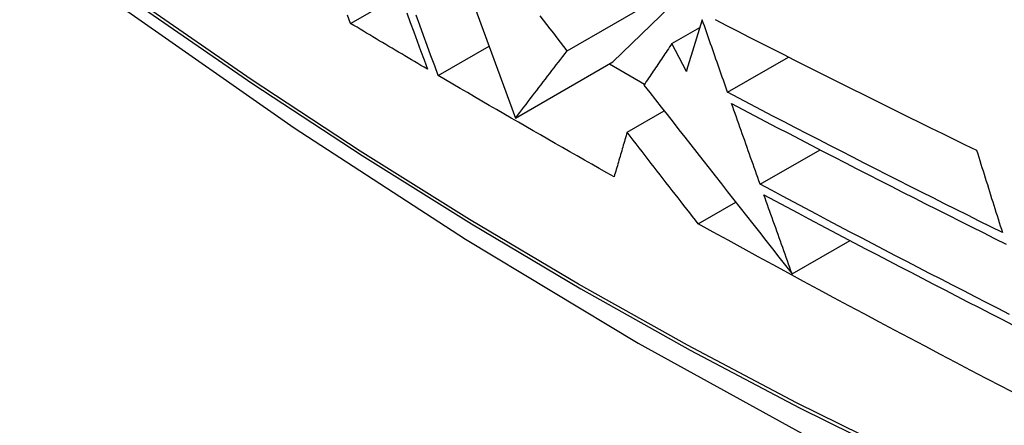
# Model space of a CAD drawing. Header units: inches. Extents: x 532.4 to 626.5, y 208.9 to 290.2.
# Tile 13 of 122: x 533.2055 to 533.4266, y 269.6702 to 269.7614. Entities that reach past the tile are written whole.
import ezdxf

# ---------------------------------------------------------------- set-up
doc = ezdxf.new("R2010")
doc.units = ezdxf.units.IN
doc.header["$MEASUREMENT"] = 0
doc.layers.add('Visible Edges(ANSI)', color=7, linetype='Continuous', lineweight=25)
doc.layers.add('Visible Tangent Edges(ANSI)', color=7, linetype='Continuous', lineweight=25)

msp = doc.modelspace()

# ---------------------------------------------------------------- linework, layer by layer
at = {"layer": 'Visible Edges(ANSI)'}
for p, q in [((533.30041, 269.78392), (533.31683, 269.73924)), ((533.32845, 269.75438), (533.36026, 269.77275)), ((533.36026, 269.77275), (533.33869, 269.75186)), ((533.27981, 269.76049), (533.29094, 269.76692)), ((533.35196, 269.75602), (533.3582, 269.75963)), ((533.29949, 269.74879), (533.3109, 269.75538)), ((533.35518, 269.74971), (533.35196, 269.75602)), ((533.36445, 269.74506), (533.37813, 269.75295)), ((533.31683, 269.73924), (533.33869, 269.75186)), ((533.33795, 269.75144), (533.34582, 269.74689)), ((533.3419, 269.73607), (533.35021, 269.74087)), ((533.37176, 269.72438), (533.38519, 269.73213)), ((533.35783, 269.71552), (533.36627, 269.72039)), ((533.37894, 269.70424), (533.39193, 269.71174))]:
    msp.add_line(p, q, dxfattribs=at)
at = {"layer": 'Visible Edges(ANSI)', "flags": 128}
for points in [[(533.04486, 269.92002), (533.08066, 269.88586), (533.11703, 269.8531), (533.15391, 269.82178), (533.19126, 269.79197), (533.22902, 269.7637), (533.26715, 269.73704), (533.30561, 269.71204), (533.34435, 269.68873), (533.38332, 269.66718), (533.42248, 269.64743), (533.46179, 269.62952), (533.50121, 269.61351), (533.54068, 269.59944), (533.58018, 269.58738), (533.61964, 269.57737), (533.65902, 269.56946)], [(533.27981, 269.76049), (533.27914, 269.76235)], [(533.29242, 269.76286), (533.2932, 269.76074), (533.29397, 269.75862), (533.29475, 269.75651), (533.29552, 269.75441), (533.29628, 269.75231), (533.29704, 269.75023)], [(533.29949, 269.74879), (533.29868, 269.75102), (533.29785, 269.75327), (533.29702, 269.75554), (533.29619, 269.75781), (533.29535, 269.76009), (533.29451, 269.76239)], [(533.32845, 269.75438), (533.32769, 269.75536), (533.32693, 269.75633), (533.32617, 269.75731), (533.32541, 269.75829), (533.32464, 269.75927), (533.32387, 269.76025), (533.32311, 269.76124), (533.32234, 269.76222)], [(533.29704, 269.75023), (533.29632, 269.75066), (533.2956, 269.75109), (533.29488, 269.75151), (533.29416, 269.75194), (533.29344, 269.75236), (533.29272, 269.75279), (533.292, 269.75322), (533.29128, 269.75365), (533.29056, 269.75407), (533.28984, 269.7545), (533.28912, 269.75493), (533.28841, 269.75535), (533.28769, 269.75578), (533.28697, 269.75621), (533.28625, 269.75664), (533.28554, 269.75707), (533.28482, 269.75749), (533.2841, 269.75792), (533.28339, 269.75835), (533.28267, 269.75878), (533.28196, 269.75921), (533.28124, 269.75964), (533.28053, 269.76006), (533.27981, 269.76049)], [(533.35874, 269.76135), (533.35859, 269.76087), (533.35844, 269.76038), (533.35828, 269.75989), (533.35813, 269.7594), (533.35798, 269.75891), (533.35783, 269.75843), (533.35768, 269.75794), (533.35753, 269.75745), (533.35738, 269.75696), (533.35723, 269.75648), (533.35708, 269.75599), (533.35693, 269.75551), (533.35678, 269.75502), (533.35663, 269.75454), (533.35649, 269.75405), (533.35634, 269.75357), (533.35619, 269.75308), (533.35605, 269.7526), (533.3559, 269.75212), (533.35575, 269.75163), (533.35561, 269.75115), (533.35546, 269.75067), (533.35532, 269.75019), (533.35518, 269.74971)], [(533.36445, 269.74506), (533.36421, 269.74573), (533.36397, 269.74641), (533.36373, 269.74709), (533.3635, 269.74777), (533.36326, 269.74844), (533.36302, 269.74912), (533.36278, 269.7498), (533.36254, 269.75048), (533.36231, 269.75116), (533.36207, 269.75184), (533.36183, 269.75252), (533.36159, 269.7532), (533.36135, 269.75388), (533.36112, 269.75456), (533.36088, 269.75524), (533.36064, 269.75592), (533.3604, 269.7566), (533.36016, 269.75728), (533.35993, 269.75796), (533.35969, 269.75864), (533.35945, 269.75932), (533.35922, 269.75999), (533.35898, 269.76067), (533.35874, 269.76135)], [(533.36168, 269.76137), (533.3642, 269.76006), (533.36673, 269.75876), (533.36927, 269.75746), (533.37181, 269.75617), (533.37435, 269.75487), (533.37689, 269.75358), (533.37944, 269.75229), (533.38199, 269.751), (533.38454, 269.74972), (533.3871, 269.74844), (533.38965, 269.74716), (533.39221, 269.74588), (533.39477, 269.74461), (533.39733, 269.74333), (533.39989, 269.74207), (533.40245, 269.7408), (533.40501, 269.73954), (533.40757, 269.73828), (533.41013, 269.73702), (533.41269, 269.73577), (533.41525, 269.73452), (533.41781, 269.73327), (533.42036, 269.73202)], [(533.35196, 269.75602), (533.35169, 269.75563), (533.35143, 269.75524), (533.35116, 269.75484), (533.35089, 269.75445), (533.35063, 269.75406), (533.35036, 269.75367), (533.3501, 269.75328), (533.34984, 269.75289), (533.34957, 269.75249), (533.34931, 269.7521), (533.34905, 269.75171), (533.34878, 269.75132), (533.34852, 269.75093), (533.34826, 269.75054), (533.348, 269.75015), (533.34774, 269.74977), (533.34748, 269.74938), (533.34722, 269.74899), (533.34696, 269.7486), (533.3467, 269.74821), (533.34644, 269.74783), (533.34619, 269.74744), (533.34593, 269.74705), (533.34567, 269.74667)], [(533.31683, 269.73924), (533.3173, 269.73986), (533.31777, 269.74047), (533.31824, 269.74109), (533.31872, 269.74172), (533.31919, 269.74234), (533.31967, 269.74297), (533.32015, 269.74359), (533.32063, 269.74422), (533.32111, 269.74485), (533.3216, 269.74548), (533.32208, 269.74612), (533.32257, 269.74675), (533.32305, 269.74738), (533.32354, 269.74802), (533.32403, 269.74865), (533.32452, 269.74929), (533.32501, 269.74993), (533.3255, 269.75056), (533.32599, 269.7512), (533.32648, 269.75184), (533.32698, 269.75248), (533.32747, 269.75311), (533.32796, 269.75375), (533.32845, 269.75438)], [(533.33896, 269.72606), (533.3373, 269.72699), (533.33564, 269.72793), (533.33398, 269.72887), (533.33232, 269.72981), (533.33067, 269.73075), (533.32901, 269.73169), (533.32736, 269.73264), (533.32571, 269.73358), (533.32406, 269.73452), (533.32241, 269.73547), (533.32077, 269.73642), (533.31912, 269.73736), (533.31748, 269.73831), (533.31584, 269.73926), (533.3142, 269.74021), (533.31256, 269.74116), (533.31092, 269.74211), (533.30928, 269.74306), (533.30765, 269.74401), (533.30601, 269.74497), (533.30438, 269.74592), (533.30275, 269.74688), (533.30112, 269.74783), (533.29949, 269.74879)], [(533.34567, 269.74667), (533.34696, 269.74502), (533.34826, 269.74337), (533.34956, 269.7417), (533.35088, 269.74003), (533.3522, 269.73834), (533.35353, 269.73665), (533.35486, 269.73495), (533.35621, 269.73323), (533.35756, 269.73151), (533.35892, 269.72977), (533.36029, 269.72802), (533.36167, 269.72627), (533.36305, 269.7245), (533.36445, 269.72272), (533.36585, 269.72092), (533.36727, 269.71912), (533.36869, 269.7173), (533.37013, 269.71547), (533.37157, 269.71363), (533.37302, 269.71178), (533.37449, 269.70991), (533.37596, 269.70803), (533.37744, 269.70614), (533.37894, 269.70424)], [(533.42616, 269.71353), (533.42355, 269.71482), (533.42095, 269.71612), (533.41835, 269.71742), (533.41576, 269.71872), (533.41317, 269.72002), (533.41058, 269.72132), (533.40799, 269.72262), (533.40541, 269.72392), (533.40283, 269.72523), (533.40025, 269.72654), (533.39767, 269.72785), (533.3951, 269.72916), (533.39253, 269.73047), (533.38996, 269.73179), (533.3874, 269.7331), (533.38484, 269.73442), (533.38228, 269.73574), (533.37972, 269.73707), (533.37717, 269.73839), (533.37462, 269.73972), (533.37207, 269.74105), (533.36953, 269.74238), (533.36699, 269.74372), (533.36445, 269.74506)], [(533.37176, 269.72438), (533.37149, 269.72513), (533.37122, 269.72588), (533.37096, 269.72664), (533.37069, 269.72739), (533.37042, 269.72815), (533.37015, 269.7289), (533.36989, 269.72966), (533.36962, 269.73041), (533.36935, 269.73117), (533.36908, 269.73192), (533.36882, 269.73268), (533.36855, 269.73344), (533.36828, 269.73419), (533.36801, 269.73495), (533.36775, 269.73571), (533.36748, 269.73646), (533.36721, 269.73722), (533.36694, 269.73798), (533.36668, 269.73873), (533.36641, 269.73949), (533.36614, 269.74025), (533.36588, 269.741), (533.36561, 269.74176), (533.36534, 269.74251)], [(533.36534, 269.74251), (533.36789, 269.74117), (533.37043, 269.73983), (533.37298, 269.73849), (533.37553, 269.73716), (533.37808, 269.73583), (533.38064, 269.7345), (533.38319, 269.73317), (533.38576, 269.73184), (533.38832, 269.73052), (533.39088, 269.7292), (533.39345, 269.72788), (533.39602, 269.72656), (533.39859, 269.72525), (533.40117, 269.72394), (533.40374, 269.72263), (533.40632, 269.72132), (533.4089, 269.72002), (533.41148, 269.71871), (533.41406, 269.71741), (533.41664, 269.71611), (533.41923, 269.71482), (533.42181, 269.71352), (533.4244, 269.71223), (533.42698, 269.71094)], [(533.3419, 269.73607), (533.34178, 269.73566), (533.34165, 269.73524), (533.34153, 269.73482), (533.3414, 269.7344), (533.34128, 269.73398), (533.34116, 269.73356), (533.34103, 269.73315), (533.34091, 269.73273), (533.34079, 269.73231), (533.34066, 269.73189), (533.34054, 269.73147), (533.34042, 269.73105), (533.3403, 269.73064), (533.34017, 269.73022), (533.34005, 269.7298), (533.33993, 269.72938), (533.33981, 269.72897), (533.33969, 269.72855), (533.33956, 269.72813), (533.33944, 269.72772), (533.33932, 269.7273), (533.3392, 269.72689), (533.33908, 269.72647), (533.33896, 269.72606)], [(533.35783, 269.71552), (533.3572, 269.71633), (533.35657, 269.71714), (533.35593, 269.71797), (533.35528, 269.7188), (533.35464, 269.71963), (533.35399, 269.72047), (533.35333, 269.72132), (533.35267, 269.72217), (533.35201, 269.72302), (533.35135, 269.72388), (533.35068, 269.72474), (533.35001, 269.7256), (533.34934, 269.72647), (533.34866, 269.72734), (533.34799, 269.72821), (533.34731, 269.72908), (533.34664, 269.72996), (533.34596, 269.73083), (533.34528, 269.73171), (533.34461, 269.73258), (533.34393, 269.73346), (533.34325, 269.73433), (533.34258, 269.7352), (533.3419, 269.73607)], [(533.42036, 269.73202), (533.4206, 269.73125), (533.42084, 269.73048), (533.42108, 269.72971), (533.42132, 269.72893), (533.42156, 269.72816), (533.4218, 269.72739), (533.42204, 269.72662), (533.42228, 269.72584), (533.42252, 269.72507), (533.42276, 269.7243), (533.423, 269.72353), (533.42324, 269.72276), (533.42348, 269.72199), (533.42373, 269.72122), (533.42397, 269.72045), (533.42421, 269.71968), (533.42445, 269.71891), (533.4247, 269.71814), (533.42494, 269.71737), (533.42518, 269.7166), (533.42543, 269.71583), (533.42567, 269.71506), (533.42591, 269.7143), (533.42616, 269.71353)], [(533.42777, 269.69516), (533.4252, 269.69647), (533.42262, 269.69779), (533.42005, 269.6991), (533.41748, 269.70042), (533.41492, 269.70174), (533.41236, 269.70306), (533.4098, 269.70438), (533.40724, 269.7057), (533.40469, 269.70702), (533.40214, 269.70835), (533.39959, 269.70967), (533.39705, 269.711), (533.39451, 269.71233), (533.39197, 269.71366), (533.38944, 269.71499), (533.3869, 269.71633), (533.38437, 269.71766), (533.38184, 269.719), (533.37932, 269.72034), (533.3768, 269.72168), (533.37428, 269.72303), (533.37176, 269.72438)], [(533.3726, 269.722), (533.37512, 269.72065), (533.37765, 269.7193), (533.38018, 269.71796), (533.3827, 269.71661), (533.38524, 269.71527), (533.38777, 269.71393), (533.39031, 269.71259), (533.39284, 269.71126), (533.39538, 269.70992), (533.39792, 269.70859), (533.40047, 269.70726), (533.40302, 269.70593), (533.40556, 269.70461), (533.40811, 269.70328), (533.41067, 269.70196), (533.41322, 269.70064), (533.41578, 269.69932), (533.41833, 269.698), (533.42089, 269.69669), (533.42345, 269.69537), (533.42602, 269.69406), (533.42858, 269.69275)], [(533.37894, 269.70424), (533.37867, 269.70497), (533.37841, 269.70571), (533.37814, 269.70645), (533.37788, 269.70719), (533.37762, 269.70793), (533.37735, 269.70867), (533.37709, 269.70941), (533.37682, 269.71015), (533.37656, 269.71089), (533.37629, 269.71163), (533.37603, 269.71237), (533.37577, 269.71311), (533.3755, 269.71385), (533.37524, 269.7146), (533.37497, 269.71534), (533.37471, 269.71608), (533.37445, 269.71682), (533.37418, 269.71756), (533.37392, 269.7183), (533.37366, 269.71904), (533.37339, 269.71978), (533.37313, 269.72052), (533.37286, 269.72126), (533.3726, 269.722)], [(533.42943, 269.67717), (533.42598, 269.67897), (533.42253, 269.68077), (533.41909, 269.68257), (533.41566, 269.68437), (533.41222, 269.68618), (533.40879, 269.68799), (533.40537, 269.6898), (533.40194, 269.69162), (533.39852, 269.69343), (533.39511, 269.69526), (533.39169, 269.69708), (533.38829, 269.69891), (533.38488, 269.70074), (533.38148, 269.70258), (533.37808, 269.70442), (533.37469, 269.70626), (533.3713, 269.70811), (533.36793, 269.70996), (533.36455, 269.71181), (533.36119, 269.71366), (533.35783, 269.71552)]]:
    msp.add_lwpolyline(points, dxfattribs=at)
at = {"layer": 'Visible Tangent Edges(ANSI)', "flags": 128}
for points in [[(533.40437, 269.66321), (533.37993, 269.67531), (533.35545, 269.68823), (533.33097, 269.70195), (533.30647, 269.71647), (533.28197, 269.73179), (533.25746, 269.74792), (533.23298, 269.76483), (533.20855, 269.78251), (533.18421, 269.80094), (533.15999, 269.82009), (533.13592, 269.83994), (533.11202, 269.86046), (533.08832, 269.88163), (533.06486, 269.90342), (533.04165, 269.9258)], [(533.04147, 269.92501), (533.06475, 269.9026), (533.08828, 269.88079), (533.11204, 269.8596), (533.136, 269.83906), (533.16013, 269.8192), (533.18441, 269.80004), (533.2088, 269.7816), (533.23328, 269.7639), (533.25782, 269.74697), (533.28238, 269.73082), (533.30694, 269.71547), (533.3315, 269.70091), (533.35605, 269.68716), (533.38059, 269.67419), (533.4051, 269.66204)]]:
    msp.add_lwpolyline(points, dxfattribs=at)

doc.saveas('drawing.dxf')
